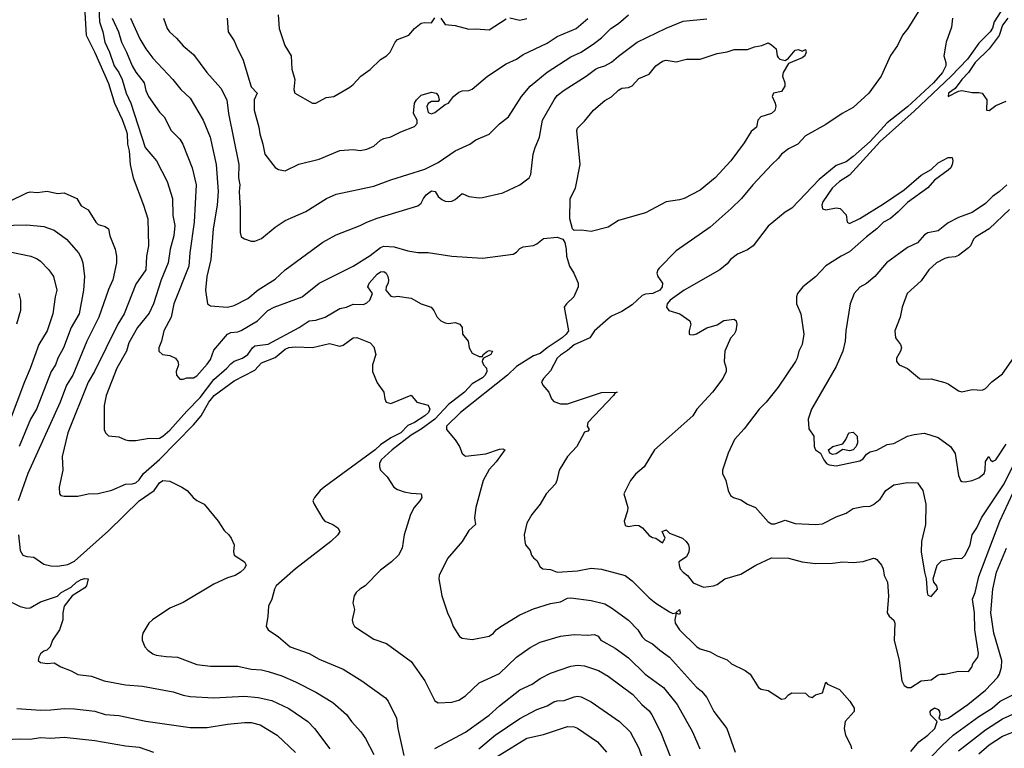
# Model space of a CAD drawing. Header units: metres. Extents: x -46681 to -43747, y -240911 to -237677.
# Tile 89 of 256: x -45896 to -45751, y -240529 to -240422. Entities that reach past the tile are written whole.
import ezdxf

# ---------------------------------------------------------------- set-up
doc = ezdxf.new("R2010")
doc.units = ezdxf.units.M
doc.layers.add('CONTOUR_INDEX', color=1, linetype='Continuous')
doc.layers.add('CONTOUR_INTER', color=3, linetype='Continuous')

msp = doc.modelspace()

# ---------------------------------------------------------------- linework, layer by layer
at = {"layer": 'CONTOUR_INDEX'}
for points, elevation in [([(-45875.03, -240422.02), (-45874.49, -240423.52), (-45874.15, -240424.02), (-45873.1, -240424.94), (-45872.1, -240426.07), (-45870.6, -240427.34), (-45868.62, -240430.02), (-45866.6, -240432.32), (-45865.69, -240434.02), (-45865.46, -240436.02), (-45863.91, -240443.52), (-45863.99, -240445.52), (-45863.77, -240446.52), (-45863.88, -240447.52), (-45863.73, -240450.02), (-45863.74, -240453.52), (-45863.6, -240454.19), (-45863.1, -240454.49), (-45862.1, -240454.82), (-45861.6, -240454.82), (-45860.6, -240454.41), (-45858.6, -240452.74), (-45857.1, -240451.78), (-45854.1, -240450.47), (-45851.04, -240448.52), (-45849.6, -240447.88), (-45844.1, -240446.72), (-45841.6, -240445.77), (-45836.6, -240444.21), (-45834.6, -240443.23), (-45832.1, -240441.52), (-45829.97, -240440.52), (-45829.1, -240439.93), (-45827.1, -240439.07), (-45825.6, -240437.54), (-45824.29, -240436.52), (-45822.38, -240433.52), (-45821.1, -240432.02), (-45818.6, -240429.94), (-45815.1, -240427.71), (-45813.6, -240426.99), (-45811.6, -240425.7), (-45810.6, -240424.91), (-45809.23, -240423.52), (-45808.1, -240422.8), (-45806.6, -240421.52)], 105), ([(-45758.99, -240422.02), (-45759.1, -240423.34), (-45759.91, -240425.52), (-45760.24, -240427.52), (-45759.93, -240428.52), (-45759.97, -240429.02), (-45760.45, -240430.02), (-45761.77, -240431.52), (-45765.6, -240435.05), (-45768.6, -240437.4), (-45771.1, -240440.15), (-45773.6, -240442.36), (-45774.6, -240443.12), (-45776.1, -240443.68), (-45778.6, -240445.74), (-45782.6, -240449.94), (-45783.6, -240450.56), (-45786.1, -240452.59), (-45788.27, -240455.52), (-45789.1, -240456.07), (-45790.6, -240456.72), (-45791.6, -240457.5), (-45792.1, -240458.14), (-45793.18, -240459.02), (-45798.43, -240462.02), (-45800.49, -240463.52), (-45800.92, -240464.02), (-45801.01, -240464.52), (-45800.68, -240465.02), (-45799.06, -240465.52), (-45797.62, -240466.52), (-45797.45, -240467.02), (-45797.69, -240468.02), (-45797.71, -240468.52), (-45797.6, -240468.56), (-45797.1, -240468.6), (-45796.6, -240468.45), (-45795.1, -240467.57), (-45793.6, -240467.14), (-45792.6, -240466.47), (-45791.1, -240466.32), (-45790.77, -240466.52), (-45790.7, -240467.02), (-45790.83, -240468.02), (-45791.07, -240468.52), (-45791.6, -240469.1), (-45792.43, -240471.02), (-45792.57, -240472.52), (-45792.24, -240473.52), (-45792.24, -240474.02), (-45792.73, -240475.02), (-45794.26, -240477.02), (-45796.55, -240479.52), (-45797.16, -240480.52), (-45802.82, -240485.52), (-45804.32, -240488.02), (-45805.6, -240489.12), (-45806.33, -240490.02), (-45807.3, -240492.02), (-45806.72, -240494.02), (-45806.75, -240494.52), (-45807.24, -240496.02), (-45807.1, -240496.64), (-45806.6, -240496.81), (-45805.6, -240496.6), (-45805.1, -240496.66), (-45804.58, -240497.02), (-45803.6, -240498.12), (-45803.1, -240498.41), (-45802.58, -240498.52), (-45801.6, -240499.23), (-45801.22, -240498.52), (-45801.66, -240497.52), (-45801.1, -240497.32), (-45800.6, -240497.79), (-45798.67, -240498.52), (-45798.13, -240499.02), (-45797.82, -240499.52), (-45797.7, -240500.02), (-45797.77, -240500.52), (-45798.1, -240501.27), (-45799.2, -240502.02), (-45799.19, -240502.52), (-45799.02, -240503.02), (-45798.6, -240503.52), (-45797.93, -240504.02), (-45797.1, -240505.12), (-45795.6, -240505.74), (-45794.1, -240505.54), (-45793.6, -240505.36), (-45792.43, -240504.52), (-45790.1, -240503.81), (-45787.9, -240502.52), (-45785.6, -240501.44), (-45783.1, -240501.49), (-45781.1, -240502.02), (-45779.1, -240502.25), (-45776.6, -240502.2), (-45775.1, -240502), (-45773.6, -240502.1), (-45772.1, -240501.95), (-45770.6, -240501.45), (-45770.36, -240501.52), (-45770.1, -240501.67), (-45769.4, -240502.52), (-45769.18, -240503.02), (-45769.04, -240504.02), (-45768.55, -240505.02), (-45768.39, -240507.02), (-45768.56, -240509.52), (-45768.29, -240510.02), (-45767.6, -240510.6), (-45767.43, -240511.02), (-45767.55, -240513.52), (-45766.81, -240516.52), (-45766.43, -240519.52), (-45766.1, -240520.2), (-45765.6, -240520.49), (-45765.1, -240520.49), (-45763.6, -240519.54), (-45762.1, -240519.39), (-45761.1, -240518.64), (-45760.68, -240518.52), (-45760.1, -240518.55), (-45758.1, -240518.12), (-45756.6, -240518.16), (-45756.13, -240517.52), (-45755.98, -240517.02), (-45755.25, -240516.02), (-45755.15, -240515.52), (-45755.67, -240512.02), (-45755.73, -240509.52), (-45756.02, -240507.52), (-45755.63, -240506.52), (-45755.1, -240504.16), (-45751.99, -240496.02), (-45750.1, -240491.88)], 105), ([(-45897.6, -240448.94), (-45895.1, -240447.72), (-45894.6, -240447.58), (-45893.6, -240447.64), (-45892.1, -240447.47), (-45890.6, -240447.79), (-45889.6, -240447.72), (-45887.78, -240448.52), (-45887.1, -240449.6), (-45886.1, -240450.2), (-45884.96, -240452.02), (-45884.6, -240452.37), (-45883.6, -240452.67), (-45883.09, -240453.02), (-45882.91, -240454.02), (-45882.1, -240456.02), (-45881.91, -240457.02), (-45881.92, -240458.02), (-45882.47, -240460.52), (-45883.1, -240461.92), (-45884.53, -240466.02), (-45886.29, -240469.52), (-45888.34, -240474.52), (-45889.29, -240476.02), (-45890.22, -240478.52), (-45894.95, -240489.02), (-45896.37, -240493.02)], 110), ([(-45896.35, -240498.02), (-45896.1, -240500.32), (-45895.72, -240501.02), (-45895.1, -240501.24), (-45894.1, -240501.34), (-45892.6, -240502.33), (-45891.6, -240502.59), (-45890.6, -240502.63), (-45889.1, -240502.4), (-45888.1, -240501.91), (-45883.1, -240497.44), (-45878.6, -240493.04), (-45876.39, -240491.52), (-45875.6, -240490.38), (-45875.1, -240490.05), (-45874.1, -240490.16), (-45872.33, -240491.02), (-45871.55, -240491.52), (-45870.66, -240492.52), (-45870.1, -240492.96), (-45869.03, -240493.52), (-45866.98, -240496.02), (-45866.1, -240497.39), (-45865.39, -240498.02), (-45865.05, -240498.52), (-45864.63, -240499.52), (-45864.74, -240500.52), (-45864.61, -240501.02), (-45863.09, -240502.02), (-45862.87, -240502.52), (-45863.17, -240503.02), (-45863.69, -240503.52), (-45864.48, -240504.02), (-45865.6, -240504.36), (-45867.6, -240505.3), (-45872.1, -240507.99), (-45874.1, -240508.84), (-45876.62, -240510.52), (-45877.15, -240511.02), (-45878.03, -240512.52), (-45878.17, -240513.02), (-45878.13, -240513.52), (-45877.76, -240514.52), (-45877.3, -240515.02), (-45876.6, -240515.54), (-45876.1, -240515.72), (-45874.6, -240515.95), (-45872.97, -240516.02), (-45870.1, -240517.11), (-45868.1, -240517.36), (-45864.1, -240517.34), (-45862.1, -240517.82), (-45860.6, -240517.92), (-45859.6, -240518.13), (-45857.6, -240518.79), (-45855.6, -240519.66), (-45852.6, -240521.19), (-45850.1, -240522.71), (-45848.1, -240524.49), (-45847.35, -240525.52), (-45845.97, -240527.02), (-45845.29, -240528.02), (-45844.1, -240530.37)], 110), ([(-45828.62, -240529.52), (-45826.23, -240527.52), (-45822.6, -240525.08), (-45820.1, -240523.75), (-45818.6, -240523.22), (-45817.6, -240522.61), (-45817.1, -240522.47), (-45816.1, -240522.43), (-45814.6, -240521.86), (-45814.1, -240521.76), (-45813.6, -240521.87), (-45812.1, -240522.63), (-45807.97, -240525.52), (-45806.39, -240527.02), (-45805.1, -240529.45), (-45803.9, -240533.02)], 110)]:
    msp.add_lwpolyline(points, dxfattribs=dict(at, elevation=elevation))
at = {"layer": 'CONTOUR_INTER'}
for points, elevation in [([(-45886.68, -240419.52), (-45886.4, -240424.52), (-45885.1, -240427.07), (-45883.1, -240431.61), (-45882.22, -240434.52), (-45881.1, -240436.91), (-45880.51, -240438.52), (-45880.38, -240439.02), (-45880.32, -240440.52), (-45880.06, -240441.52), (-45879.92, -240443.52), (-45879.47, -240445.52), (-45877.95, -240449.52), (-45877.34, -240451.52), (-45877.2, -240455.52), (-45877.5, -240457.02), (-45877.62, -240459.02), (-45879.1, -240461.17), (-45880.82, -240465.52), (-45881.75, -240467.02), (-45885.16, -240474.02), (-45886.1, -240475.55), (-45889.1, -240483), (-45889.93, -240486.52), (-45889.84, -240488.52), (-45890.36, -240491.02), (-45890.33, -240492.02), (-45890.1, -240492.24), (-45889.6, -240492.33), (-45887.6, -240492.35), (-45886.1, -240491.99), (-45884.6, -240491.96), (-45882.6, -240491.47), (-45880.6, -240490.6), (-45879.6, -240490.55), (-45879.1, -240490.39), (-45878.6, -240489.94), (-45877.94, -240489.02), (-45875.6, -240486.95), (-45870.6, -240481.83), (-45869.46, -240480.52), (-45868.33, -240478.52), (-45867.54, -240477.52), (-45864.6, -240475.38), (-45861.6, -240473.79), (-45860.6, -240472.74), (-45858.6, -240471.95), (-45857.1, -240470.69), (-45856.6, -240470.48), (-45855.6, -240470.35), (-45853.1, -240470.45), (-45850.6, -240469.88), (-45849.1, -240470.27), (-45848.6, -240470.11), (-45847.1, -240469.04), (-45846.6, -240468.98), (-45844.6, -240469.78), (-45844.1, -240470.39), (-45843.8, -240471.52), (-45844.27, -240473.02), (-45844.29, -240474.02), (-45843.6, -240475.65), (-45842.59, -240477.02), (-45842.44, -240478.02), (-45842.24, -240478.52), (-45841.6, -240478.7), (-45838.6, -240477.5), (-45837.75, -240478.52), (-45836.1, -240478.95), (-45835.82, -240479.52), (-45836.02, -240480.02), (-45836.58, -240480.52), (-45838.1, -240481.5), (-45839.1, -240481.94), (-45840.13, -240483.02), (-45841.6, -240483.74), (-45843.1, -240484.8), (-45843.88, -240485.52), (-45851.36, -240491.02), (-45851.97, -240491.52), (-45852.82, -240492.52), (-45853.03, -240493.02), (-45852.87, -240493.52), (-45851.6, -240495.69), (-45851.29, -240496.02), (-45850.13, -240496.52), (-45849.36, -240497.02), (-45849.06, -240497.52), (-45849.39, -240498.02), (-45850.42, -240499.02), (-45855.6, -240503.05), (-45858.45, -240505.52), (-45858.71, -240506.02), (-45859.09, -240507.52), (-45859.57, -240508.52), (-45859.65, -240510.02), (-45859.91, -240511.52), (-45859.6, -240512.02), (-45858.1, -240513.06), (-45856.4, -240514.52), (-45853.6, -240515.5), (-45852.1, -240516.35), (-45848.6, -240517.82), (-45845.82, -240519.52), (-45842.37, -240522.02), (-45841.99, -240522.52), (-45840.73, -240525.02), (-45840.54, -240526.52), (-45839.69, -240530.52)], 109), ([(-45884.52, -240420.52), (-45884.45, -240422.52), (-45883.96, -240424.02), (-45883.66, -240425.52), (-45882.95, -240427.02), (-45882.25, -240429.02), (-45881.59, -240430.02), (-45881.11, -240431.02), (-45880.51, -240433.02), (-45879.84, -240434.52), (-45877.7, -240441.02), (-45876.02, -240443.02), (-45874.46, -240446.02), (-45873.67, -240448.52), (-45873.64, -240451.02), (-45873.35, -240452.52), (-45873.47, -240454.02), (-45874.05, -240456.02), (-45874.34, -240458.02), (-45875.37, -240460.52), (-45876.47, -240464.02), (-45877.1, -240465.42), (-45878.86, -240467.52), (-45880.1, -240469.78), (-45880.48, -240471.02), (-45881.87, -240473.52), (-45883.43, -240477.52), (-45883.73, -240479.02), (-45883.73, -240482.52), (-45883.55, -240483.02), (-45883.1, -240483.45), (-45881.6, -240483.6), (-45880.6, -240484.06), (-45880.1, -240484.15), (-45879.1, -240484.15), (-45877.1, -240483.81), (-45876.1, -240483.87), (-45875.6, -240483.79), (-45875.1, -240483.51), (-45874.1, -240482.63), (-45871.6, -240479.85), (-45869.6, -240477.84), (-45867.6, -240475.19), (-45865.69, -240473.52), (-45865.1, -240472.85), (-45864.6, -240472.49), (-45863.4, -240472.02), (-45862.61, -240471.52), (-45861.94, -240470.52), (-45861.6, -240470.24), (-45859.6, -240470), (-45855.07, -240467.52), (-45853.6, -240466.52), (-45852.6, -240466.42), (-45851.26, -240466.02), (-45849.1, -240464.71), (-45848.1, -240464.51), (-45847.1, -240464.07), (-45845.6, -240464.13), (-45845.1, -240463.88), (-45844.66, -240463.52), (-45844.28, -240462.52), (-45844.94, -240461.52), (-45844.77, -240461.02), (-45843.6, -240459.68), (-45843.1, -240459.32), (-45842.6, -240459.28), (-45842.25, -240459.52), (-45842, -240460.02), (-45841.91, -240460.52), (-45841.98, -240461.02), (-45842.25, -240461.52), (-45842.29, -240462.02), (-45841.6, -240462.93), (-45841.1, -240463.03), (-45840.6, -240462.9), (-45838.6, -240463.2), (-45837.1, -240464.03), (-45835.67, -240464.52), (-45835.23, -240465.02), (-45834.76, -240466.02), (-45834.22, -240466.52), (-45833.6, -240466.83), (-45833.1, -240466.92), (-45832.1, -240466.78), (-45831.41, -240467.02), (-45831.09, -240467.52), (-45831.03, -240468.52), (-45830.18, -240469.52), (-45830.05, -240470.52), (-45829.6, -240471.28), (-45828.6, -240471.77), (-45828.1, -240471.81), (-45827.98, -240471.52), (-45827.34, -240471.02), (-45827.1, -240470.93), (-45826.63, -240471.02), (-45826.85, -240471.52), (-45827.95, -240472.02), (-45828.1, -240472.29), (-45828.15, -240472.52), (-45827.96, -240473.02), (-45827.52, -240473.52), (-45827.47, -240474.02), (-45827.68, -240474.52), (-45828.1, -240474.92), (-45829.6, -240475.82), (-45830.76, -240477.02), (-45833.1, -240478.85), (-45835.13, -240481.02), (-45837.1, -240482.5), (-45838.6, -240483.39), (-45841.36, -240485.52), (-45843.02, -240487.02), (-45843.24, -240487.52), (-45843.26, -240488.02), (-45843.1, -240488.52), (-45842.11, -240489.52), (-45841.14, -240491.02), (-45840.6, -240491.37), (-45839.6, -240491.71), (-45838.6, -240491.91), (-45837.1, -240492.01), (-45837.03, -240492.52), (-45837.31, -240493.02), (-45838.17, -240494.02), (-45838.71, -240495.02), (-45839.64, -240498.02), (-45839.89, -240500.02), (-45840.46, -240501.02), (-45841.49, -240502.02), (-45843.1, -240503.22), (-45845.36, -240505.52), (-45846.16, -240506.02), (-45846.67, -240506.52), (-45846.97, -240507.02), (-45847.18, -240508.02), (-45846.91, -240509.02), (-45847.26, -240510.52), (-45847.18, -240511.02), (-45846.93, -240511.52), (-45844.1, -240513.41), (-45842.22, -240514.02), (-45838.6, -240516.68), (-45836.6, -240519.52), (-45835.1, -240522.44), (-45834.6, -240522.77), (-45832.6, -240522.68), (-45831.6, -240522.35), (-45830.6, -240521.74), (-45828.6, -240519.83), (-45825.6, -240518.46), (-45823.1, -240516.03), (-45821.1, -240514.61), (-45819.6, -240513.83), (-45816.6, -240512.96), (-45814.6, -240512.7), (-45812.6, -240512.81), (-45811.6, -240512.69), (-45811.1, -240512.97), (-45810.71, -240513.52), (-45808.6, -240514.69), (-45806.6, -240516.14), (-45804.17, -240518.52), (-45801.47, -240520.52), (-45799.46, -240523.02), (-45797.23, -240527.02), (-45796.11, -240529.52)], 108), ([(-45763.4, -240420.02), (-45765.54, -240423.52), (-45766.33, -240424.52), (-45767.08, -240426.02), (-45768.1, -240427.49), (-45769.44, -240430.52), (-45771.29, -240433.02), (-45773.6, -240435.13), (-45775.2, -240436.02), (-45777.6, -240437.67), (-45780.6, -240439.32), (-45781.74, -240440.52), (-45783.1, -240441.21), (-45784.1, -240442), (-45784.6, -240442.66), (-45785.54, -240443.52), (-45788.33, -240446.52), (-45789.98, -240448.52), (-45791.51, -240450.02), (-45794.6, -240452.78), (-45799.6, -240456.22), (-45802.1, -240458.77), (-45802.31, -240459.02), (-45802.46, -240459.52), (-45802.33, -240460.02), (-45801.64, -240461.02), (-45801.68, -240461.52), (-45802.03, -240462.02), (-45803.02, -240462.52), (-45804.1, -240462.62), (-45804.6, -240462.79), (-45806.1, -240464.21), (-45807.6, -240465.18), (-45809.1, -240465.86), (-45809.6, -240466.25), (-45811.6, -240468.02), (-45812.32, -240469.02), (-45814.6, -240470.09), (-45815.6, -240470.93), (-45816.6, -240471.58), (-45817.09, -240472.02), (-45818.1, -240473.89), (-45819.14, -240475.02), (-45819.4, -240475.52), (-45819.23, -240476.02), (-45818.32, -240477.02), (-45817.93, -240478.02), (-45817.6, -240478.41), (-45816.6, -240478.77), (-45815.6, -240478.75), (-45810.6, -240477.08), (-45808.28, -240477.02), (-45808.6, -240477.13), (-45808.84, -240477.52), (-45812.62, -240481.52), (-45812.69, -240482.02), (-45812.39, -240482.52), (-45812.6, -240482.76), (-45813.1, -240482.92), (-45814.23, -240485.02), (-45815.6, -240486.53), (-45816.81, -240488.52), (-45817.14, -240490.02), (-45817.37, -240490.52), (-45818.74, -240492.02), (-45819.6, -240493.52), (-45820.82, -240495.02), (-45821.6, -240496.31), (-45821.96, -240498.02), (-45821.86, -240499.02), (-45821.75, -240499.52), (-45821.1, -240500.36), (-45820.89, -240501.02), (-45820.6, -240501.43), (-45820.1, -240501.83), (-45819.6, -240502.72), (-45819.2, -240503.02), (-45818.1, -240503.16), (-45817.1, -240503.55), (-45814.1, -240503.32), (-45812.1, -240502.94), (-45810.6, -240503.11), (-45807.1, -240504.04), (-45806.1, -240504.82), (-45803.6, -240507.33), (-45802.6, -240508.11), (-45800.6, -240509.37), (-45800.1, -240509.63), (-45799.65, -240509.52), (-45799.1, -240509.02), (-45799, -240509.52), (-45799.1, -240509.76), (-45799.6, -240509.56), (-45799.83, -240510.52), (-45799.74, -240511.02), (-45799.12, -240512.02), (-45796.56, -240514.52), (-45796.1, -240514.82), (-45794.6, -240515.27), (-45793.6, -240515.86), (-45792.1, -240516.41), (-45791.47, -240517.02), (-45789.44, -240518.02), (-45788.74, -240518.52), (-45787.52, -240520.52), (-45787.1, -240520.77), (-45786.1, -240520.96), (-45784.1, -240522.23), (-45783.6, -240522.1), (-45783.1, -240521.57), (-45782.6, -240521.28), (-45780.6, -240521.33), (-45780.1, -240521.85), (-45779.6, -240521.97), (-45779.1, -240521.6), (-45778.1, -240521.29), (-45777.6, -240519.7), (-45777.34, -240520.02), (-45775.6, -240520.79), (-45774.07, -240522.52), (-45773.42, -240523.52), (-45773.43, -240524.02), (-45774.74, -240525.52), (-45774.9, -240526.52), (-45774.69, -240527.52), (-45773.93, -240529.02), (-45773.83, -240529.52)], 106), ([(-45882.55, -240422.02), (-45881.63, -240424.02), (-45881.19, -240425.52), (-45880.44, -240427.02), (-45879.64, -240429.02), (-45879.1, -240429.94), (-45877.85, -240431.52), (-45877.6, -240432.67), (-45877.2, -240433.52), (-45875.6, -240435.81), (-45874.9, -240436.52), (-45873.88, -240438.52), (-45872.6, -240439.82), (-45872.15, -240440.52), (-45870.82, -240444.02), (-45870.22, -240446.52), (-45870.5, -240452.02), (-45871.13, -240456.52), (-45871.28, -240458.52), (-45873.49, -240464.02), (-45873.88, -240466.02), (-45874.97, -240468.02), (-45875.32, -240469.52), (-45875.71, -240470.52), (-45875.72, -240471.02), (-45875.15, -240471.52), (-45874.1, -240471.64), (-45873.27, -240472.02), (-45872.92, -240472.52), (-45872.83, -240473.02), (-45873.13, -240474.02), (-45873.11, -240474.52), (-45872.6, -240475.14), (-45872.1, -240475.14), (-45871.6, -240474.93), (-45870.6, -240474.93), (-45870.1, -240474.66), (-45868.6, -240472.94), (-45868.1, -240472.24), (-45867.6, -240470.85), (-45865.6, -240468.49), (-45865.1, -240468.24), (-45864.1, -240468.17), (-45863.6, -240467.95), (-45861.17, -240466.52), (-45859.68, -240465.02), (-45858.75, -240464.52), (-45854.61, -240463.02), (-45852.1, -240461.02), (-45847.1, -240458.48), (-45844.6, -240456.91), (-45843.1, -240455.76), (-45842.6, -240455.56), (-45841.1, -240455.67), (-45839.1, -240456.22), (-45837.6, -240456.49), (-45836.1, -240456.48), (-45832.6, -240457.02), (-45828.1, -240457.32), (-45823.6, -240456.72), (-45823.1, -240456.42), (-45822.6, -240455.89), (-45822.1, -240455.66), (-45820.6, -240455.44), (-45820.1, -240455.2), (-45819.1, -240454.41), (-45817.1, -240454.21), (-45816.29, -240454.52), (-45815.99, -240455.02), (-45815.77, -240456.02), (-45815.74, -240457.02), (-45815.3, -240458.52), (-45814.65, -240459.52), (-45814.01, -240461.02), (-45814.04, -240461.52), (-45814.64, -240463.02), (-45815.75, -240464.02), (-45816.08, -240464.52), (-45815.44, -240468.02), (-45815.77, -240468.52), (-45816.36, -240469.02), (-45818.6, -240470.51), (-45819.6, -240471.37), (-45820.6, -240471.71), (-45823.1, -240473.28), (-45824.4, -240474.52), (-45831.31, -240480.02), (-45833.37, -240482.02), (-45833.4, -240482.52), (-45832.1, -240484.06), (-45831.47, -240485.02), (-45831.1, -240486.05), (-45830.6, -240486.44), (-45827.6, -240486.13), (-45825.6, -240485.45), (-45825.1, -240485.4), (-45824.83, -240485.52), (-45826.1, -240487.31), (-45827.1, -240488.42), (-45828, -240490.02), (-45829.07, -240494.02), (-45829.25, -240495.52), (-45829.14, -240496.52), (-45830.1, -240497.42), (-45831.11, -240499.02), (-45833.23, -240501.52), (-45834.45, -240504.02), (-45834.53, -240504.52), (-45834.08, -240507.02), (-45833.26, -240509.52), (-45832.75, -240510.52), (-45832.42, -240511.52), (-45831.5, -240513.02), (-45831.1, -240513.24), (-45829.6, -240513.44), (-45827.1, -240512.97), (-45826.48, -240512.52), (-45826.1, -240512), (-45825.39, -240511.52), (-45822.6, -240509.82), (-45820.6, -240508.93), (-45818.1, -240508.13), (-45816.6, -240507.88), (-45815.6, -240507.35), (-45815.1, -240507.29), (-45812.1, -240507.71), (-45810.1, -240508.19), (-45809.1, -240508.76), (-45806.6, -240510.57), (-45805.24, -240512.02), (-45804.6, -240513.03), (-45804.1, -240513.52), (-45803.1, -240514.06), (-45802.01, -240515.02), (-45800.6, -240516.02), (-45796.6, -240520.46), (-45795.89, -240521.02), (-45795.1, -240521.95), (-45794.06, -240524.02), (-45792.18, -240526.52), (-45790.93, -240530.02)], 107), ([(-45879.88, -240422.02), (-45878.49, -240425.02), (-45877.6, -240426.52), (-45876.6, -240427.88), (-45873.62, -240431.02), (-45872.44, -240432.52), (-45871.1, -240433.77), (-45869.17, -240437.02), (-45868.16, -240439.52), (-45867.26, -240443.52), (-45866.99, -240447.52), (-45867.12, -240449.52), (-45867.69, -240453.02), (-45868.03, -240457.52), (-45868.65, -240460.02), (-45868.82, -240462.02), (-45868.56, -240464.02), (-45868.1, -240464.35), (-45865.6, -240464.55), (-45864.6, -240464.31), (-45862.6, -240463.24), (-45861.1, -240461.99), (-45858.6, -240460.43), (-45857.14, -240459.02), (-45851.6, -240454.96), (-45849.6, -240453.9), (-45846.1, -240452.53), (-45845.1, -240452), (-45843.6, -240451.44), (-45837.6, -240449.62), (-45837.1, -240449.22), (-45836.79, -240448.52), (-45836.39, -240448.02), (-45835.6, -240447.43), (-45835.04, -240447.52), (-45834.6, -240448.24), (-45834.1, -240448.71), (-45833.6, -240448.95), (-45833.1, -240449), (-45832.6, -240448.93), (-45832.1, -240448.68), (-45831.1, -240447.8), (-45830.1, -240448.25), (-45828.6, -240448.44), (-45828.1, -240448.38), (-45825.1, -240447.71), (-45822.6, -240446.54), (-45821.24, -240445.52), (-45821.01, -240445.02), (-45820.63, -240442.02), (-45820.36, -240441.02), (-45819.7, -240439.52), (-45819.27, -240437.02), (-45817.57, -240434.02), (-45817.1, -240433.4), (-45816.1, -240432.58), (-45812.84, -240430.52), (-45811.49, -240429.52), (-45811.1, -240429.29), (-45810.1, -240429.03), (-45809.1, -240428.49), (-45808.1, -240427.58), (-45805.36, -240425.52), (-45801.1, -240423.48), (-45798.6, -240422.42), (-45795.1, -240422.11)], 106), ([(-45865.66, -240422.02), (-45865.48, -240424.02), (-45864.6, -240425.32), (-45864.13, -240426.52), (-45863.33, -240428.02), (-45862.1, -240432.1), (-45861.25, -240433.02), (-45861.66, -240434.02), (-45861.67, -240435.52), (-45860.97, -240438.02), (-45860.85, -240439.02), (-45860.38, -240440.52), (-45860.13, -240442.02), (-45858.6, -240443.98), (-45858.1, -240444.27), (-45857.1, -240444.49), (-45855.1, -240443.48), (-45852.1, -240442.75), (-45849.1, -240441.49), (-45847.1, -240441.32), (-45846.1, -240441.5), (-45845.1, -240441.3), (-45844.1, -240440.83), (-45843.1, -240439.95), (-45842.6, -240439.69), (-45841.6, -240439.48), (-45840.1, -240438.72), (-45838.1, -240437.95), (-45837.71, -240437.52), (-45837.69, -240437.02), (-45838.23, -240436.02), (-45838.12, -240434.52), (-45837.82, -240434.02), (-45837.1, -240433.33), (-45835.6, -240432.91), (-45834.93, -240433.02), (-45834.6, -240433.37), (-45834.45, -240434.02), (-45834.6, -240434.26), (-45835.6, -240434.27), (-45836.1, -240434.56), (-45836.3, -240435.02), (-45836.1, -240435.88), (-45835.6, -240436.08), (-45835.1, -240435.86), (-45833.6, -240434.72), (-45833.1, -240434.49), (-45832.34, -240433.52), (-45831.6, -240432.88), (-45831.1, -240432.68), (-45830.1, -240432.63), (-45829.6, -240432.46), (-45827.38, -240430.52), (-45824.6, -240428.72), (-45823.1, -240428.03), (-45822.1, -240427.35), (-45818.6, -240425.69), (-45817.1, -240424.69), (-45814.33, -240423.52), (-45812.6, -240422.03)], 104), ([(-45858.17, -240421.52), (-45857.99, -240423.52), (-45857.15, -240426.02), (-45856.22, -240427.52), (-45856.16, -240429.52), (-45855.71, -240431.02), (-45855.85, -240432.52), (-45855.68, -240433.02), (-45853.1, -240434.52), (-45852.6, -240434.5), (-45851.1, -240433.7), (-45849.97, -240433.52), (-45847.6, -240432.14), (-45847.1, -240431.76), (-45845.98, -240430.52), (-45844.6, -240429.56), (-45843.1, -240428.08), (-45842.22, -240427.52), (-45841.68, -240427.02), (-45840.96, -240425.52), (-45840.6, -240425.15), (-45838.93, -240424.52), (-45838.11, -240423.52), (-45837.1, -240422.75), (-45836.6, -240422.62), (-45835.6, -240422.67), (-45835.1, -240421.96)], 103), ([(-45834.22, -240422.02), (-45833.6, -240422.95), (-45832.1, -240423.06), (-45830.1, -240423.62), (-45829.1, -240423.55), (-45827.1, -240423.74), (-45824.6, -240422.08)], 103), ([(-45824.1, -240421.96), (-45822.6, -240422.28), (-45821.6, -240422.04)], 103), ([(-45751.84, -240421.02), (-45752.82, -240422.52), (-45753.1, -240423.47), (-45753.44, -240424.02), (-45755.1, -240425.67), (-45756.77, -240428.02), (-45759.16, -240430.52), (-45764.6, -240435.7), (-45769.6, -240440.17), (-45774.1, -240445.11), (-45775.57, -240446.02), (-45776.65, -240447.02), (-45778.03, -240449.02), (-45778.2, -240449.52), (-45778.1, -240450.04), (-45777.6, -240450.19), (-45776.1, -240449.92), (-45775.51, -240450.02), (-45774.6, -240450.95), (-45774.48, -240452.02), (-45774.1, -240452.2), (-45772.6, -240451.47), (-45769.1, -240449.3), (-45766.1, -240447.25), (-45763.6, -240445.13), (-45762.1, -240444.25), (-45761.1, -240443.29), (-45759.6, -240442.5), (-45759.02, -240442.52), (-45758.9, -240443.02), (-45759, -240443.52), (-45759.23, -240444.02), (-45759.6, -240444.35), (-45761.6, -240445.82), (-45762.6, -240446.95), (-45765.6, -240449.12), (-45766.94, -240450.52), (-45768.1, -240451.47), (-45769.1, -240452.04), (-45770.1, -240453.02), (-45771.6, -240454.17), (-45774.1, -240456.41), (-45775.35, -240457.02), (-45777.6, -240458.44), (-45779.1, -240460.07), (-45781, -240461.52), (-45781.78, -240462.52), (-45781.91, -240463.02), (-45781.89, -240464.02), (-45781.3, -240465.52), (-45780.83, -240468.52), (-45781.09, -240470.02), (-45781.55, -240471.02), (-45781.83, -240472.02), (-45782.05, -240472.52), (-45784.6, -240476.32), (-45786.39, -240478.52), (-45787.4, -240479.52), (-45789.6, -240482.46), (-45791.01, -240484.02), (-45791.95, -240486.02), (-45792.81, -240488.52), (-45792.8, -240489.02), (-45792.31, -240490.02), (-45791.94, -240491.52), (-45791.6, -240492.24), (-45791.19, -240492.52), (-45790.1, -240492.88), (-45789.1, -240493.5), (-45787.94, -240494.02), (-45786.1, -240496.11), (-45785.6, -240496.43), (-45785.1, -240496.42), (-45783.6, -240495.87), (-45782.1, -240496.36), (-45779.1, -240496.53), (-45778.1, -240496.4), (-45776.1, -240495.38), (-45774.6, -240494.87), (-45773.6, -240494.18), (-45772.1, -240493.88), (-45771.1, -240493.81), (-45770.6, -240493.55), (-45769.6, -240492.79), (-45768.79, -240491.52), (-45767.6, -240490.66), (-45765.6, -240490.33), (-45764.1, -240490.4), (-45763.34, -240491.52), (-45762.9, -240493.52), (-45762.96, -240496.52), (-45763.52, -240499.02), (-45763.56, -240500.52), (-45763.1, -240503.52), (-45762.82, -240504.52), (-45762.71, -240506.52), (-45762.6, -240506.91), (-45762.1, -240507.11), (-45761.16, -240506.02), (-45761.27, -240505.52), (-45761.73, -240505.02), (-45761.83, -240504.52), (-45761.23, -240502.52), (-45760.6, -240501.85), (-45758.6, -240501.48), (-45757.6, -240501.51), (-45757.1, -240501.03), (-45756.39, -240499.52), (-45756.09, -240498.02), (-45755.4, -240497.02), (-45754.72, -240495.52), (-45751.39, -240490.52), (-45750.13, -240488.02)], 104), ([(-45750.84, -240422.02), (-45751.6, -240423.04), (-45752.1, -240424.55), (-45753.58, -240426.52), (-45755.64, -240428.52), (-45756.64, -240430.02), (-45757.58, -240431.02), (-45758.6, -240432.37), (-45759.57, -240433.02), (-45759.6, -240433.53), (-45758.1, -240432.76), (-45757.6, -240432.67), (-45756.1, -240432.96), (-45755.1, -240432.92), (-45754.6, -240433.02), (-45753.92, -240434.02), (-45753.96, -240435.52), (-45753.6, -240435.57), (-45752.6, -240434.87), (-45751.1, -240434.21)], 103), ([(-45787, -240426.02), (-45786.1, -240425.62), (-45785.6, -240425.94), (-45784.91, -240426.52), (-45784.77, -240427.52), (-45784.6, -240427.78), (-45784.38, -240428.02), (-45783.6, -240428.25), (-45783.1, -240427.87), (-45782.1, -240426.71), (-45781.6, -240426.62), (-45781.1, -240426.88), (-45780.6, -240426.59), (-45780.48, -240427.02), (-45780.71, -240427.52), (-45781.1, -240427.86), (-45783.1, -240428.67), (-45783.86, -240430.02), (-45783.96, -240430.52), (-45783.62, -240431.52), (-45783.63, -240432.02), (-45784.1, -240432.8), (-45785.32, -240433.02), (-45785.47, -240433.52), (-45785.06, -240434.52), (-45784.97, -240435.02), (-45785.1, -240435.58), (-45785.6, -240436.03), (-45787.16, -240436.52), (-45787.6, -240436.99), (-45787.8, -240438.02), (-45788.6, -240438.67), (-45789.6, -240440.33), (-45791.56, -240443.02), (-45793.86, -240445.52), (-45796.1, -240447.3), (-45798.45, -240448.52), (-45799.1, -240448.74), (-45801.1, -240449.04), (-45804.1, -240450.63), (-45808.1, -240451.8), (-45809.6, -240452.75), (-45812.1, -240453.39), (-45813.6, -240453.21), (-45814.6, -240453.25), (-45814.85, -240453.02), (-45815.25, -240451.52), (-45815.18, -240448.52), (-45814.43, -240447.02), (-45813.74, -240443.52), (-45814.21, -240438.52), (-45814.1, -240438.21), (-45813.1, -240437.18), (-45811.76, -240435.52), (-45810.1, -240434.13), (-45809.1, -240433.58), (-45808.1, -240432.59), (-45807.6, -240432.3), (-45806.6, -240432.21), (-45806.1, -240431.97), (-45805.1, -240430.88), (-45803.6, -240430.22), (-45802.58, -240429.02), (-45801.6, -240428.33), (-45801.1, -240428.17), (-45799.6, -240428.41), (-45798.1, -240428.05), (-45796.1, -240428.04), (-45793.6, -240427.18), (-45792.1, -240426.98), (-45791.1, -240426.62), (-45789.1, -240426.59), (-45788.1, -240426.23), (-45787, -240426.02)], 107), ([(-45751, -240446.52), (-45752.08, -240447.52), (-45753.1, -240448.24), (-45754.1, -240449.29), (-45756.1, -240450.6), (-45758.1, -240451.36), (-45759.6, -240452.12), (-45761.1, -240453.3), (-45762.6, -240453.58), (-45763.1, -240453.9), (-45764.1, -240455.04), (-45765.6, -240455.75), (-45768.68, -240458.02), (-45770.39, -240460.02), (-45771.6, -240461.06), (-45772.6, -240461.6), (-45773.42, -240462.52), (-45774.01, -240464.02), (-45774.67, -240468.02), (-45774.74, -240469.52), (-45775.09, -240471.02), (-45776.1, -240473.28), (-45779.72, -240479.52), (-45780.18, -240481.02), (-45780.1, -240482.43), (-45779.38, -240483.52), (-45779.32, -240485.02), (-45779.1, -240485.52), (-45778.38, -240486.02), (-45777.9, -240487.02), (-45777.5, -240487.52), (-45777.1, -240487.73), (-45776.1, -240487.9), (-45772.6, -240487.14), (-45772.1, -240486.83), (-45771.6, -240486.17), (-45771.1, -240485.81), (-45770.1, -240485.57), (-45768.6, -240484.74), (-45767.6, -240484.61), (-45765.6, -240483.51), (-45764.6, -240483.25), (-45763.1, -240483.08), (-45761.1, -240483.71), (-45759.26, -240485.02), (-45758.6, -240486.06), (-45758.1, -240489.31), (-45757.81, -240490.02), (-45757.6, -240490.21), (-45757.1, -240490.25), (-45756.1, -240490.03), (-45755.1, -240489.65), (-45754.32, -240489.02), (-45754.18, -240488.52), (-45754.1, -240487.23), (-45753.64, -240486.52), (-45753.4, -240487.02), (-45753.1, -240487.22), (-45752.6, -240486.99), (-45751.1, -240484.69)], 103), ([(-45750.6, -240450.14), (-45753.6, -240453), (-45755.6, -240454.23), (-45755.9, -240454.52), (-45756.33, -240455.52), (-45756.6, -240455.81), (-45758.1, -240456.93), (-45758.6, -240457.14), (-45759.6, -240457.21), (-45760.1, -240457.38), (-45761.3, -240458.02), (-45762.45, -240459.02), (-45763.6, -240460.66), (-45765.65, -240462.52), (-45766.36, -240464.52), (-45766.66, -240466.02), (-45767.43, -240468.02), (-45767.34, -240469.02), (-45766.62, -240470.02), (-45766.49, -240470.52), (-45766.6, -240471.02), (-45767.23, -240472.02), (-45767.23, -240472.52), (-45766.82, -240473.02), (-45765.6, -240473.56), (-45763.82, -240475.02), (-45763.6, -240475.13), (-45762.1, -240475.06), (-45760.1, -240475.62), (-45759.6, -240475.81), (-45758.1, -240476.84), (-45757.6, -240477.01), (-45756.1, -240476.64), (-45754.6, -240476.74), (-45754.1, -240476.52), (-45753.16, -240475.52), (-45751.6, -240474.36), (-45750, -240472.02)], 102), ([(-45899.1, -240452.49), (-45895.1, -240452.41), (-45892.6, -240452.68), (-45891.1, -240453.19), (-45889.3, -240454.52), (-45887.5, -240456.52), (-45887.1, -240457.25), (-45886.86, -240458.02), (-45886.64, -240460.02), (-45886.8, -240462.02), (-45887.44, -240465.52), (-45888.59, -240467.52), (-45889.7, -240470.52), (-45890.54, -240472.02), (-45890.92, -240473.02), (-45891.56, -240474.02), (-45893.71, -240479.52), (-45894.56, -240481.02), (-45896.25, -240485.02)], 111), ([(-45897.6, -240456.38), (-45894.52, -240457.02), (-45893.6, -240457.41), (-45893.1, -240457.78), (-45891.87, -240459.02), (-45891.18, -240460.02), (-45890.7, -240462.02), (-45890.94, -240463.02), (-45891.27, -240465.52), (-45892.14, -240468.02), (-45893.34, -240470.02), (-45894.6, -240473.57), (-45895.45, -240475.52), (-45897.71, -240481.52)], 112), ([(-45896.29, -240462.52), (-45896.05, -240463.52), (-45896.04, -240465.02), (-45896.63, -240467.02)], 113), ([(-45774.24, -240483.02), (-45773.6, -240482.92), (-45772.98, -240483.52), (-45772.95, -240484.52), (-45773.15, -240485.02), (-45773.6, -240485.51), (-45774.1, -240485.65), (-45775.1, -240485.48), (-45776.1, -240486.13), (-45776.6, -240486.19), (-45777.03, -240486.02), (-45777.21, -240485.52), (-45776.55, -240485.02), (-45775.1, -240484.63), (-45774.66, -240484.02), (-45774.24, -240483.02)], 103), ([(-45765.1, -240529.9), (-45763.91, -240528.52), (-45762.61, -240527.52), (-45761.59, -240526.52), (-45761.21, -240525.52), (-45762.19, -240524.52), (-45762.23, -240524.02), (-45762.1, -240523.86), (-45761.6, -240523.5), (-45761.1, -240523.75), (-45760.9, -240524.02), (-45760.82, -240524.52), (-45760.96, -240525.02), (-45760.6, -240525.31), (-45759.6, -240525.01), (-45756.7, -240523.02), (-45754.1, -240520.87), (-45752.36, -240519.02), (-45752.06, -240518.52), (-45751.74, -240517.52), (-45751.7, -240516.52), (-45752.9, -240512.52), (-45753.34, -240509.52), (-45753.06, -240506.02), (-45752.51, -240503.52), (-45751.01, -240500.02)], 106), ([(-45898.31, -240507.52), (-45896.1, -240508.6), (-45895.1, -240508.81), (-45894.6, -240508.77), (-45893.1, -240507.9), (-45890.6, -240507.05), (-45890.06, -240506.52), (-45888.6, -240505.73), (-45887.8, -240505.02), (-45887.1, -240504.63), (-45886.6, -240504.44), (-45886.07, -240504.52), (-45886.34, -240505.52), (-45886.6, -240505.82), (-45888.43, -240507.02), (-45889.62, -240508.52), (-45889.84, -240509.52), (-45889.83, -240510.52), (-45890.3, -240512.02), (-45891.33, -240513.52), (-45891.69, -240514.52), (-45892.16, -240515.02), (-45892.6, -240515.15), (-45893.1, -240515.57), (-45893.35, -240516.02), (-45893.44, -240516.52), (-45893.1, -240516.82), (-45892.1, -240516.98), (-45891.1, -240516.87), (-45890.1, -240517.47), (-45888.6, -240518.04), (-45887.6, -240518.61), (-45885.6, -240518.81), (-45883.74, -240519.52), (-45880.6, -240520.13), (-45878.1, -240520.33), (-45873.6, -240521.13), (-45872.1, -240521.65), (-45871.1, -240521.82), (-45867.6, -240522.01), (-45863.1, -240521.8), (-45861.1, -240521.95), (-45859.1, -240522.41), (-45856.6, -240523.57), (-45853.79, -240525.52), (-45852.79, -240526.52), (-45850.54, -240529.52)], 111), ([(-45835.1, -240529.46), (-45830.6, -240527.09), (-45827.1, -240524.55), (-45825.6, -240523.21), (-45822.6, -240520.85), (-45820.78, -240520.02), (-45819.6, -240519.18), (-45818.1, -240518.4), (-45815.1, -240517.36), (-45814.1, -240517.21), (-45813.1, -240517.31), (-45811.02, -240518.02), (-45809.6, -240518.85), (-45806, -240521.52), (-45804.64, -240523.02), (-45803.6, -240523.93), (-45803.21, -240524.52), (-45801.92, -240527.02), (-45800.37, -240531.02)], 109), ([(-45765.32, -240534.02), (-45760.49, -240529.02), (-45758.88, -240527.52), (-45755.1, -240524.77), (-45753.13, -240523.52), (-45751.95, -240522.52), (-45749.1, -240521.07)], 107), ([(-45896.6, -240523.59), (-45893.1, -240523.82), (-45891.6, -240523.81), (-45889.6, -240523.59), (-45888.1, -240523.63), (-45885.1, -240523.97), (-45883.6, -240524.49), (-45881.6, -240524.61), (-45877.6, -240525.45), (-45871.1, -240526.39), (-45868.6, -240526.39), (-45865.6, -240525.89), (-45863.1, -240525.66), (-45862.1, -240525.67), (-45860.82, -240526.02), (-45858.32, -240527.52), (-45855.6, -240530.06)], 112), ([(-45758.1, -240529.8), (-45754.1, -240526.72), (-45751.6, -240525.09), (-45749.1, -240523.97)], 108), ([(-45826.6, -240531.07), (-45821.6, -240527.98), (-45819.1, -240527.43), (-45815.6, -240526.24), (-45814.6, -240526.28), (-45814.1, -240526.48), (-45811.2, -240528.52), (-45809.88, -240530.02)], 111), ([(-45900.6, -240528.23), (-45896.1, -240528.06), (-45894.6, -240528.12), (-45893.1, -240527.88), (-45891.6, -240527.95), (-45889.6, -240527.82), (-45885.1, -240528.3), (-45880.6, -240529.11), (-45878.6, -240529.26), (-45876.49, -240530.02)], 113), ([(-45755.1, -240530.24), (-45753.6, -240528.95), (-45751.6, -240527.65), (-45749.1, -240526.7)], 109)]:
    msp.add_lwpolyline(points, dxfattribs=dict(at, elevation=elevation))

doc.saveas('drawing.dxf')
